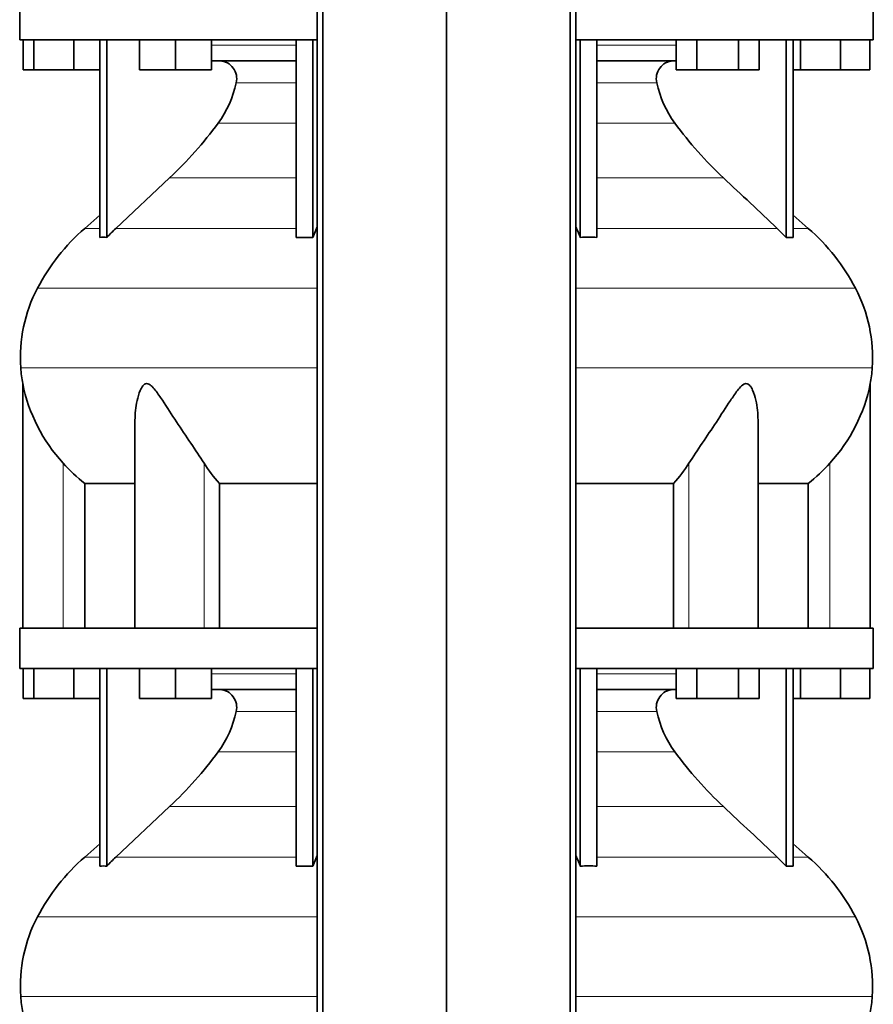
# Model space of a CAD drawing. Header units: millimetres. Extents: x 402 to 1276, y -1884 to 1700.
# Tile 14 of 23: x 409 to 694, y 118 to 447. Entities that reach past the tile are written whole.
import ezdxf

# ---------------------------------------------------------------- set-up
doc = ezdxf.new("R2010")
doc.units = ezdxf.units.MM
doc.layers.add('MID_344-4', color=7, linetype='Continuous')
doc.layers.add('VSI344_DIFFUSORE', color=7, linetype='Continuous')

# ---------------------------------------------------------------- blocks, each defined once
blk = doc.blocks.new('SE')
at = {"layer": 'MID_344-4', "color": 7, "linetype": 'Continuous', "lineweight": 35}
for p, q in [((508.47, 907.07), (508.47, 35.07)), ((510.44, 35.07), (510.44, 907.07)), ((551.68, 35.07), (551.68, 907.07)), ((592.92, 35.07), (592.92, 907.07)), ((594.89, 907.07), (594.89, 35.07))]:
    blk.add_line(p, q, dxfattribs=at)
at = {"layer": 'VSI344_DIFFUSORE', "color": 7, "linetype": 'Continuous', "lineweight": 35}
for p, q in [((409.18, 454.07), (409.18, 440.57)), ((694.18, 440.57), (694.18, 454.07)), ((508.47, 440.57), (409.18, 440.57)), ((410.3, 430.57), (410.3, 440.57)), ((413.88, 430.57), (413.88, 440.57)), ((427.27, 430.57), (427.27, 440.57)), ((435.97, 374.61), (435.97, 440.57)), ((438.27, 374.61), (438.27, 440.57)), ((449.17, 430.57), (449.17, 440.57)), ((461.17, 430.57), (461.17, 440.57)), ((473.17, 430.57), (473.17, 440.57)), ((501.46, 374.61), (501.46, 440.57)), ((507, 374.61), (507, 440.57)), ((694.18, 440.57), (594.89, 440.57)), ((596.36, 374.61), (596.36, 440.57)), ((601.9, 374.61), (601.9, 440.57)), ((628.33, 430.57), (628.33, 440.57)), ((635.26, 430.57), (635.26, 440.57)), ((649.12, 430.57), (649.12, 440.57)), ((656.05, 430.57), (656.05, 440.57)), ((665.09, 374.61), (665.09, 440.57)), ((667.39, 374.61), (667.39, 440.57)), ((669.88, 430.57), (669.88, 440.57)), ((683.27, 430.57), (683.27, 440.57)), ((693.06, 430.57), (693.06, 440.57)), ((501.46, 433.57), (473.17, 433.57)), ((628.33, 433.57), (601.9, 433.57)), ((413.88, 430.57), (410.3, 430.57)), ((427.27, 430.57), (413.88, 430.57)), ((435.97, 430.57), (427.27, 430.57)), ((461.17, 430.57), (449.17, 430.57)), ((473.17, 430.57), (461.17, 430.57)), ((635.26, 430.57), (628.33, 430.57)), ((649.12, 430.57), (635.26, 430.57)), ((656.05, 430.57), (649.12, 430.57)), ((669.88, 430.57), (667.39, 430.57)), ((683.27, 430.57), (669.88, 430.57)), ((693.06, 430.57), (683.27, 430.57)), ((459.19, 394.48), (441.26, 377.62)), ((435.97, 382.04), (430.89, 377.62)), ((672.47, 377.62), (667.39, 382.04)), ((507, 374.61), (508.24, 377.62)), ((662.1, 377.62), (665.09, 374.61)), ((501.46, 374.61), (507, 374.61)), ((665.09, 374.61), (667.39, 374.61)), ((410.18, 325.75), (410.18, 244.07)), ((693.18, 244.07), (693.18, 325.75)), ((447.67, 313.57), (447.67, 244.07)), ((655.69, 244.07), (655.69, 313.58)), ((430.93, 292.44), (447.67, 292.44)), ((430.93, 244.07), (430.93, 292.44)), ((475.84, 292.44), (508.47, 292.44)), ((475.84, 244.07), (475.84, 292.44)), ((594.89, 292.44), (627.52, 292.44)), ((627.52, 292.44), (627.52, 244.07)), ((655.69, 292.44), (672.43, 292.44)), ((672.43, 292.44), (672.43, 244.07)), ((508.47, 244.07), (409.18, 244.07)), ((409.18, 244.07), (409.18, 230.57)), ((694.18, 244.07), (594.89, 244.07)), ((694.18, 230.57), (694.18, 244.07)), ((508.47, 230.57), (409.18, 230.57)), ((410.3, 220.57), (410.3, 230.57)), ((413.88, 220.57), (413.88, 230.57)), ((427.27, 220.57), (427.27, 230.57)), ((435.97, 164.61), (435.97, 230.57)), ((438.27, 164.61), (438.27, 230.57)), ((449.17, 220.57), (449.17, 230.57)), ((461.17, 220.57), (461.17, 230.57)), ((473.17, 220.57), (473.17, 230.57)), ((501.46, 164.61), (501.46, 230.57)), ((507, 164.61), (507, 230.57)), ((694.18, 230.57), (594.89, 230.57)), ((596.36, 164.61), (596.36, 230.57)), ((601.9, 164.61), (601.9, 230.57)), ((628.33, 220.57), (628.33, 230.57)), ((635.26, 220.57), (635.26, 230.57)), ((649.12, 220.57), (649.12, 230.57)), ((656.05, 220.57), (656.05, 230.57)), ((665.09, 164.61), (665.09, 230.57)), ((667.39, 164.61), (667.39, 230.57)), ((669.88, 220.57), (669.88, 230.57)), ((683.27, 220.57), (683.27, 230.57)), ((693.06, 220.57), (693.06, 230.57)), ((413.88, 220.57), (410.3, 220.57)), ((427.27, 220.57), (413.88, 220.57)), ((435.97, 220.57), (427.27, 220.57)), ((461.17, 220.57), (449.17, 220.57)), ((473.17, 220.57), (461.17, 220.57)), ((501.46, 223.57), (473.17, 223.57)), ((628.33, 223.57), (601.9, 223.57)), ((635.26, 220.57), (628.33, 220.57)), ((649.12, 220.57), (635.26, 220.57)), ((656.05, 220.57), (649.12, 220.57)), ((669.88, 220.57), (667.39, 220.57)), ((683.27, 220.57), (669.88, 220.57)), ((693.06, 220.57), (683.27, 220.57)), ((459.19, 184.48), (441.26, 167.62)), ((435.97, 172.04), (430.89, 167.62)), ((672.47, 167.62), (667.39, 172.04)), ((501.46, 164.61), (507, 164.61)), ((507, 164.61), (508.24, 167.62)), ((662.1, 167.62), (665.09, 164.61)), ((665.09, 164.61), (667.39, 164.61))]:
    blk.add_line(p, q, dxfattribs=at)
at = {"layer": 'VSI344_DIFFUSORE', "color": 4, "linetype": 'Continuous', "lineweight": 9}
for p, q in [((473.17, 438.79), (501.46, 438.79)), ((601.9, 438.79), (628.33, 438.79)), ((501.46, 426.24), (481.46, 426.24)), ((621.9, 426.24), (601.9, 426.24)), ((475.44, 412.77), (501.46, 412.77)), ((601.9, 412.77), (627.92, 412.77)), ((459.19, 394.48), (501.46, 394.48)), ((601.9, 394.48), (644.17, 394.48)), ((435.97, 377.62), (430.89, 377.62)), ((441.26, 377.62), (501.46, 377.62)), ((508.24, 377.62), (508.47, 377.62)), ((594.89, 377.62), (595.12, 377.62)), ((662.1, 377.62), (601.9, 377.62)), ((667.39, 377.62), (672.47, 377.62)), ((508.47, 357.63), (415.1, 357.63)), ((688.26, 357.63), (594.89, 357.63)), ((409.55, 331.08), (508.47, 331.08)), ((594.89, 331.08), (693.81, 331.08)), ((423.68, 244.07), (423.68, 299.17)), ((470.72, 244.07), (470.72, 299.17)), ((632.64, 244.07), (632.64, 299.17)), ((679.68, 244.07), (679.68, 299.17)), ((473.17, 228.79), (501.46, 228.79)), ((601.9, 228.79), (628.33, 228.79)), ((501.46, 216.24), (481.46, 216.24)), ((621.9, 216.24), (601.9, 216.24)), ((475.44, 202.77), (501.46, 202.77)), ((601.9, 202.77), (627.92, 202.77)), ((459.19, 184.48), (501.46, 184.48)), ((601.9, 184.48), (644.17, 184.48)), ((435.97, 167.62), (430.89, 167.62)), ((441.26, 167.62), (501.46, 167.62)), ((508.24, 167.62), (508.47, 167.62)), ((594.89, 167.62), (595.12, 167.62)), ((662.1, 167.62), (601.9, 167.62)), ((672.47, 167.62), (667.39, 167.62)), ((508.47, 147.63), (415.1, 147.63)), ((688.26, 147.63), (594.89, 147.63)), ((409.55, 121.08), (508.47, 121.08)), ((594.89, 121.08), (693.81, 121.08))]:
    blk.add_line(p, q, dxfattribs=at)
at = {"layer": 'VSI344_DIFFUSORE', "color": 7, "linetype": 'Continuous', "lineweight": 35}
for centre, radius, start, end in [((475.73, 427.68), 5.9, 345.894, 86.92), ((627.63, 427.68), 5.9, 93.08, 194.106), ((447.53, 433.31), 34.66, 323.6456, 348.2168), ((655.83, 433.31), 34.66, 191.7832, 216.3544), ((364.86, 494.65), 137.6, 313.2799, 323.4819), ((738.5, 494.65), 137.6, 216.5181, 226.7201), ((475.85, 325.89), 68.53, 131, 152.418), ((486.28, 329.77), 65.69, 133.2547, 136.96), ((529.79, 348.9), 71.37, 21.1174, 23.731), ((627.51, 325.89), 68.53, 27.582, 49), ((437.12, 356.24), 18.4, 86.4236, 93.5764), ((599.13, 267.48), 107.17, 88.518, 91.482), ((459.35, 334.51), 49.92, 152.418, 183.9452), ((644, 334.51), 49.92, 356.0548, 27.582), ((462.92, 334.76), 53.5, 183.9452, 189.6895), ((640.44, 334.76), 53.5, 350.3122, 356.0548), ((464.75, 336.74), 55.66, 191.3531, 222.4468), ((638.61, 336.74), 55.66, 317.5532, 348.6469), ((463.54, 334.86), 53.5, 221.8382, 232.4484), ((510.75, 324.37), 47.3, 212.1799, 222.4416), ((592.61, 324.37), 47.3, 317.5584, 327.8201), ((639.82, 334.86), 53.5, 307.5516, 318.1618), ((475.73, 217.68), 5.9, 345.894, 86.92), ((627.63, 217.68), 5.9, 93.08, 194.106), ((447.53, 223.31), 34.66, 323.6456, 348.2168), ((655.83, 223.31), 34.66, 191.7832, 216.3544), ((364.86, 284.65), 137.6, 313.2799, 323.4819), ((738.5, 284.65), 137.6, 216.5181, 226.7201), ((475.85, 115.89), 68.53, 131, 152.418), ((437.12, 146.24), 18.4, 86.4236, 93.5764), ((486.28, 119.77), 65.69, 133.2547, 136.96), ((529.79, 138.9), 71.37, 21.1174, 23.731), ((599.13, 57.48), 107.17, 88.518, 91.482), ((627.51, 115.89), 68.53, 27.582, 49), ((459.35, 124.51), 49.92, 152.418, 183.9452), ((644, 124.51), 49.92, 356.0548, 27.582), ((462.92, 124.76), 53.5, 183.9452, 189.6895), ((640.44, 124.76), 53.5, 350.3122, 356.0548)]:
    blk.add_arc(centre, radius, start, end, dxfattribs=at)
for points in [[(644.17, 394.48), (650.15, 388.86), (656.12, 383.24), (662.1, 377.62)], [(508.24, 377.62), (508.32, 377.79), (508.4, 377.97), (508.47, 378.15)], [(595.12, 377.62), (595.04, 377.79), (594.96, 377.97), (594.89, 378.15)], [(644.17, 184.48), (650.15, 178.86), (656.12, 173.24), (662.1, 167.62)], [(508.24, 167.62), (508.32, 167.79), (508.4, 167.97), (508.47, 168.15)], [(595.12, 167.62), (595.04, 167.79), (594.96, 167.97), (594.89, 168.15)]]:
    blk.add_open_spline(points, degree=3, dxfattribs=at)
for points, knots in [([(470.72, 299.17), (469.35, 301.34), (467.83, 303.58), (464.7, 308.24), (463.09, 310.64), (459.95, 315.4), (458.4, 317.82), (456.04, 321.37), (455.25, 322.55), (454, 324.15), (453.56, 324.66), (452.61, 325.49), (452.07, 325.81), (451.05, 325.76), (450.62, 325.41), (449.93, 324.54), (449.66, 324.03), (448.95, 322.41), (448.62, 321.25), (447.89, 317.95), (447.67, 315.74), (447.67, 313.56)], [0, 0, 0, 0, 0.125, 0.125, 0.25, 0.25, 0.375, 0.375, 0.4375, 0.4375, 0.46875, 0.46875, 0.5, 0.5, 0.53125, 0.53125, 0.5625, 0.5625, 0.625, 0.625, 0.7389823, 0.7389823, 0.7389823, 0.7389823]), ([(655.69, 313.57), (655.69, 315.78), (655.47, 318), (654.71, 321.37), (654.36, 322.55), (653.64, 324.15), (653.36, 324.66), (652.64, 325.49), (652.19, 325.81), (651.16, 325.76), (650.63, 325.41), (649.69, 324.54), (649.27, 324.03), (648.01, 322.41), (647.24, 321.25), (644.91, 317.74), (643.35, 315.31), (640.21, 310.55), (638.64, 308.21), (635.54, 303.6), (634.01, 301.32), (632.64, 299.17)], [0.2596572, 0.2596572, 0.2596572, 0.2596572, 0.375, 0.375, 0.4375, 0.4375, 0.46875, 0.46875, 0.5, 0.5, 0.53125, 0.53125, 0.5625, 0.5625, 0.625, 0.625, 0.75, 0.75, 0.875, 0.875, 1, 1, 1, 1])]:
    blk.add_open_spline(points, degree=3, knots=knots, dxfattribs=at)

msp = doc.modelspace()

# ---------------------------------------------------------------- block references
msp.add_blockref('SE', (0, 0))

doc.saveas('drawing.dxf')
